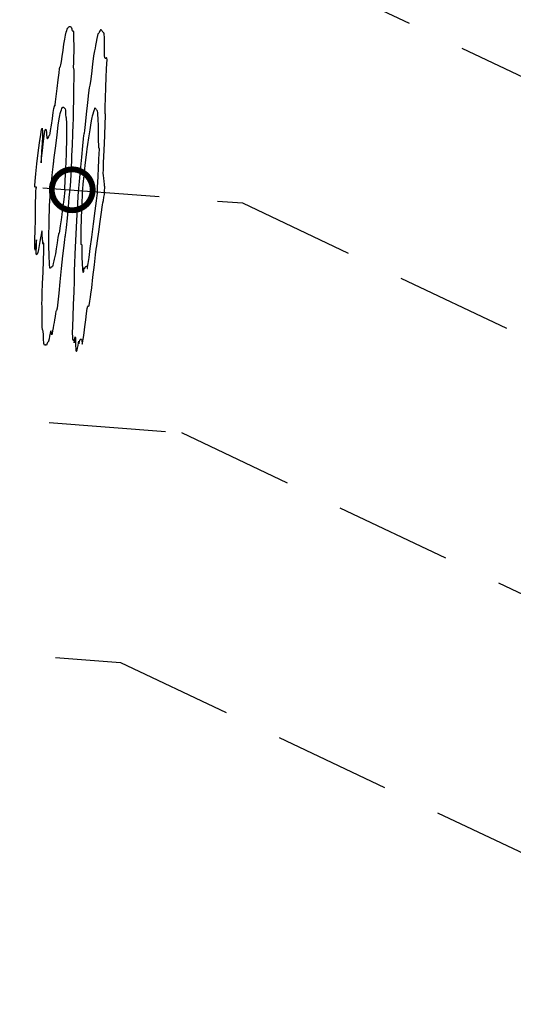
# Model space of a CAD drawing. Extents: x 3249832 to 3255657, y 13789405 to 13793316.
# Tile 4 of 256: x 3251238 to 3251449, y 13792337 to 13792759. Entities that reach past the tile are written whole.
import ezdxf

# ---------------------------------------------------------------- set-up
doc = ezdxf.new("R2010")
doc.units = 0
doc.header["$LTSCALE"] = 100
doc.header["$MEASUREMENT"] = 0
doc.linetypes.add('DASHED', pattern=[0.75, 0.5, -0.25])
for name, color, linetype in [('GRATIO_03231_CON', 1, 'CONTINUOUS'), ('PLAN', 7, 'CONTINUOUS'), ('TARGETS_EAST', 7, 'CONTINUOUS'), ('TARGETS_WEST', 7, 'CONTINUOUS')]:
    doc.layers.add(name, color=color, linetype=linetype)
doc.styles.add('Gratio_032316_contours$0$symbol', font='symbol.shx')
doc.linetypes.add('Gratio_032316_contours$0$DEPRESSION', pattern='A,0.3,["%",Gratio_032316_contours$0$symbol,S=0.05,R=180,X=0,Y=0],0.0001', length=0.3001)

# ---------------------------------------------------------------- blocks, each defined once
blk = doc.blocks.new('Gratio_032316_contours')
at = {"layer": 'GRATIO_03231_CON', "color": 5, "linetype": 'Continuous', "flags": 128}
blk.add_lwpolyline([(3251248.07, 13792620.79), (3251248, 13792621.63), (3251247.95, 13792622.57), (3251247.92, 13792623.52), (3251247.89, 13792624.36), (3251247.85, 13792625.03), (3251247.78, 13792625.48), (3251247.66, 13792625.76), (3251247.52, 13792626.22), (3251247.43, 13792627.29), (3251247.41, 13792629.24), (3251247.43, 13792631.58), (3251247.44, 13792633.67), (3251247.39, 13792635.05), (3251247.32, 13792636.07), (3251247.29, 13792637.29), (3251247.33, 13792639.19), (3251247.45, 13792642), (3251247.6, 13792645.88), (3251247.77, 13792650.77), (3251247.94, 13792655.78), (3251248.06, 13792659.84), (3251248.12, 13792662.15), (3251248.13, 13792663.05), (3251248.09, 13792663.19), (3251248.03, 13792663.12), (3251247.96, 13792662.99), (3251247.88, 13792662.85), (3251247.81, 13792662.79), (3251247.74, 13792663.01), (3251247.66, 13792663.74), (3251247.57, 13792665.08), (3251247.46, 13792666.64), (3251247.36, 13792667.89), (3251247.28, 13792668.44), (3251247.19, 13792668.32), (3251247.08, 13792667.7), (3251246.93, 13792666.71), (3251246.72, 13792665.43), (3251246.45, 13792663.88), (3251246.12, 13792662.15), (3251245.77, 13792660.5), (3251245.48, 13792659.22), (3251245.27, 13792658.53), (3251245.13, 13792658.27), (3251245.03, 13792658.24), (3251244.94, 13792658.3), (3251244.87, 13792658.67), (3251244.86, 13792659.65), (3251244.91, 13792661.37), (3251244.98, 13792663.26), (3251245.02, 13792664.55), (3251244.98, 13792664.67), (3251244.87, 13792663.83), (3251244.7, 13792662.43), (3251244.51, 13792660.94), (3251244.34, 13792660.24), (3251244.25, 13792661.25), (3251244.27, 13792664.53), (3251244.37, 13792668.93), (3251244.47, 13792672.92), (3251244.53, 13792675.37), (3251244.54, 13792676.85), (3251244.55, 13792678.37), (3251244.58, 13792680.64), (3251244.63, 13792683.23), (3251244.7, 13792685.39), (3251244.8, 13792686.59), (3251244.9, 13792687.03), (3251244.97, 13792687.09), (3251244.99, 13792687.09), (3251244.96, 13792687.09), (3251244.88, 13792687.1), (3251244.74, 13792687.11), (3251244.58, 13792687.12), (3251244.41, 13792687.13), (3251244.26, 13792687.24), (3251244.21, 13792687.9), (3251244.33, 13792689.67), (3251244.67, 13792692.91), (3251245.17, 13792697.17), (3251245.74, 13792701.78), (3251246.3, 13792706.11), (3251246.8, 13792709.63), (3251247.17, 13792711.84), (3251247.36, 13792712.44), (3251247.44, 13792712), (3251247.47, 13792711.33), (3251247.51, 13792710.95), (3251247.53, 13792710.37), (3251247.48, 13792708.84), (3251247.33, 13792705.92), (3251247.14, 13792702.38), (3251246.98, 13792699.31), (3251246.9, 13792697.63), (3251246.94, 13792697.62), (3251247.13, 13792699.38), (3251247.48, 13792702.8), (3251247.92, 13792706.81), (3251248.35, 13792710.1), (3251248.69, 13792711.68), (3251248.93, 13792711.9), (3251249.1, 13792711.4), (3251249.19, 13792710.76), (3251249.25, 13792710.13), (3251249.27, 13792709.61), (3251249.3, 13792709.22), (3251249.34, 13792708.92), (3251249.37, 13792708.6), (3251249.42, 13792708.22), (3251249.51, 13792707.91), (3251249.67, 13792707.87), (3251249.91, 13792708.2), (3251250.18, 13792708.75), (3251250.42, 13792709.25), (3251250.6, 13792709.6), (3251250.77, 13792710.18), (3251251, 13792711.46), (3251251.35, 13792713.75), (3251251.77, 13792716.54), (3251252.16, 13792719.09), (3251252.44, 13792720.85), (3251252.63, 13792721.83), (3251252.74, 13792722.2), (3251252.79, 13792722.15), (3251252.83, 13792721.97), (3251252.88, 13792721.97), (3251252.98, 13792722.45), (3251253.16, 13792723.69), (3251253.45, 13792725.97), (3251253.84, 13792729.34), (3251254.27, 13792733.05), (3251254.63, 13792736.12), (3251254.85, 13792737.82), (3251254.98, 13792738.48), (3251255.09, 13792738.67), (3251255.22, 13792738.9), (3251255.41, 13792739.53), (3251255.66, 13792740.86), (3251255.97, 13792743.06), (3251256.32, 13792745.73), (3251256.7, 13792748.37), (3251257.07, 13792750.55), (3251257.41, 13792752.22), (3251257.71, 13792753.43), (3251257.93, 13792754.25), (3251258.12, 13792754.79), (3251258.32, 13792755.17), (3251258.56, 13792755.5), (3251258.81, 13792755.75), (3251259.04, 13792755.91), (3251259.21, 13792755.94), (3251259.35, 13792755.89), (3251259.49, 13792755.82), (3251259.66, 13792755.76), (3251259.84, 13792755.64), (3251259.98, 13792755.39), (3251260.07, 13792754.96), (3251260.14, 13792754.49), (3251260.25, 13792754.18), (3251260.4, 13792754.11), (3251260.58, 13792754.04), (3251260.73, 13792753.63), (3251260.8, 13792752.64), (3251260.83, 13792751.28), (3251260.85, 13792749.83), (3251260.88, 13792748.49), (3251260.9, 13792747.06), (3251260.89, 13792745.21), (3251260.83, 13792742.81), (3251260.75, 13792740.36), (3251260.72, 13792738.56), (3251260.78, 13792737.81), (3251260.87, 13792737.53), (3251260.93, 13792736.84), (3251260.92, 13792735.16), (3251260.87, 13792732.93), (3251260.83, 13792730.88), (3251260.83, 13792729.48), (3251260.84, 13792728.27), (3251260.82, 13792726.53), (3251260.75, 13792723.8), (3251260.65, 13792720.77), (3251260.59, 13792718.35), (3251260.6, 13792717.13), (3251260.62, 13792716.14), (3251260.57, 13792714.06), (3251260.41, 13792710.03), (3251260.19, 13792705.08), (3251260, 13792700.73), (3251259.89, 13792698.06), (3251259.83, 13792696.44), (3251259.75, 13792694.85), (3251259.63, 13792692.53), (3251259.48, 13792689.92), (3251259.33, 13792687.74), (3251259.23, 13792686.41), (3251259.09, 13792685.12), (3251258.86, 13792682.78), (3251258.47, 13792678.72), (3251258.03, 13792673.93), (3251257.65, 13792669.86), (3251257.41, 13792667.58), (3251257.29, 13792666.68), (3251257.22, 13792666.39), (3251257.12, 13792665.96), (3251256.94, 13792664.75), (3251256.63, 13792662.14), (3251256.15, 13792657.76), (3251255.57, 13792652.3), (3251254.98, 13792646.69), (3251254.47, 13792641.75), (3251254.05, 13792637.9), (3251253.75, 13792635.4), (3251253.55, 13792634.38), (3251253.42, 13792634.18), (3251253.29, 13792633.96), (3251253.11, 13792633.09), (3251252.91, 13792631.76), (3251252.69, 13792630.36), (3251252.48, 13792629.18), (3251252.27, 13792628.12), (3251252.07, 13792626.99), (3251251.87, 13792625.71), (3251251.69, 13792624.56), (3251251.54, 13792623.97), (3251251.43, 13792624.18), (3251251.35, 13792624.85), (3251251.26, 13792625.49), (3251251.14, 13792625.69), (3251250.99, 13792625.38), (3251250.8, 13792624.61), (3251250.58, 13792623.43), (3251250.35, 13792622.18), (3251250.15, 13792621.23), (3251249.98, 13792620.82), (3251249.84, 13792620.76), (3251249.72, 13792620.69), (3251249.59, 13792620.37), (3251249.45, 13792619.93), (3251249.3, 13792619.58), (3251249.13, 13792619.48), (3251248.95, 13792619.55), (3251248.78, 13792619.63), (3251248.63, 13792619.61), (3251248.49, 13792619.56), (3251248.37, 13792619.59), (3251248.25, 13792619.78), (3251248.15, 13792620.18), (3251248.07, 13792620.79)], close=True, dxfattribs=at)
at = {"layer": 'GRATIO_03231_CON', "color": 1, "linetype": 'Continuous', "flags": 128}
for points in [[(3251261.53, 13792623.04), (3251261.61, 13792622.72), (3251261.65, 13792621.78), (3251261.67, 13792620.67), (3251261.69, 13792619.75), (3251261.71, 13792619.01), (3251261.74, 13792618.36), (3251261.78, 13792617.75), (3251261.86, 13792617.24), (3251261.98, 13792616.96), (3251262.14, 13792617), (3251262.34, 13792617.41), (3251262.55, 13792618.21), (3251262.75, 13792619.37), (3251262.92, 13792620.52), (3251263.04, 13792621.19), (3251263.1, 13792621.11), (3251263.13, 13792620.63), (3251263.16, 13792620.28), (3251263.24, 13792620.46), (3251263.35, 13792620.98), (3251263.47, 13792621.55), (3251263.61, 13792621.9), (3251263.75, 13792622.06), (3251263.9, 13792622.12), (3251264.06, 13792622.11), (3251264.22, 13792621.99), (3251264.33, 13792621.67), (3251264.4, 13792621.11), (3251264.44, 13792620.48), (3251264.47, 13792620.04), (3251264.53, 13792619.98), (3251264.63, 13792620.39), (3251264.79, 13792621.32), (3251265.01, 13792622.81), (3251265.29, 13792624.84), (3251265.63, 13792627.38), (3251266.02, 13792630.31), (3251266.4, 13792633.13), (3251266.71, 13792635.24), (3251266.92, 13792636.23), (3251267.04, 13792636.39), (3251267.14, 13792636.2), (3251267.26, 13792636.07), (3251267.4, 13792636.17), (3251267.56, 13792636.59), (3251267.71, 13792637.37), (3251267.85, 13792638.33), (3251267.98, 13792639.24), (3251268.1, 13792640.04), (3251268.27, 13792641.39), (3251268.6, 13792644.13), (3251269.12, 13792648.67), (3251269.71, 13792653.87), (3251270.22, 13792658.19), (3251270.54, 13792660.59), (3251270.79, 13792662.09), (3251271.11, 13792664.21), (3251271.63, 13792667.99), (3251272.22, 13792672.52), (3251272.72, 13792676.4), (3251273.02, 13792678.6), (3251273.18, 13792679.63), (3251273.34, 13792680.38), (3251273.57, 13792681.51), (3251273.83, 13792682.84), (3251274.01, 13792683.97), (3251274.05, 13792684.61), (3251274, 13792684.85), (3251273.93, 13792684.89), (3251273.92, 13792684.9), (3251273.95, 13792684.9), (3251273.99, 13792684.89), (3251274.04, 13792684.91), (3251274.07, 13792685.03), (3251274.1, 13792685.35), (3251274.12, 13792685.94), (3251274.14, 13792686.63), (3251274.14, 13792687.21), (3251274.14, 13792687.52), (3251274.13, 13792687.61), (3251274.12, 13792687.59), (3251274.11, 13792687.59), (3251274.08, 13792687.8), (3251274.01, 13792688.43), (3251273.88, 13792689.6), (3251273.74, 13792690.99), (3251273.62, 13792692.21), (3251273.55, 13792693.09), (3251273.57, 13792694.51), (3251273.69, 13792697.58), (3251273.92, 13792702.92), (3251274.19, 13792709.16), (3251274.4, 13792714.44), (3251274.48, 13792717.37), (3251274.46, 13792718.42), (3251274.39, 13792718.56), (3251274.33, 13792718.69), (3251274.29, 13792719.48), (3251274.33, 13792721.54), (3251274.45, 13792725.21), (3251274.62, 13792729.76), (3251274.81, 13792734.17), (3251274.98, 13792737.63), (3251275.09, 13792740.06), (3251275.13, 13792741.59), (3251275.09, 13792742.35), (3251274.98, 13792742.56), (3251274.8, 13792742.44), (3251274.59, 13792742.23), (3251274.36, 13792742.18), (3251274.18, 13792742.55), (3251274.06, 13792743.51), (3251274.01, 13792744.88), (3251274, 13792746.42), (3251274.01, 13792747.91), (3251274.03, 13792749.28), (3251274.03, 13792750.5), (3251274.01, 13792751.52), (3251273.96, 13792752.33), (3251273.87, 13792752.86), (3251273.76, 13792753.13), (3251273.61, 13792753.24), (3251273.45, 13792753.36), (3251273.28, 13792753.59), (3251273.11, 13792753.89), (3251272.95, 13792754.16), (3251272.81, 13792754.35), (3251272.69, 13792754.46), (3251272.57, 13792754.52), (3251272.44, 13792754.54), (3251272.3, 13792754.47), (3251272.15, 13792754.24), (3251271.99, 13792753.82), (3251271.83, 13792753.34), (3251271.66, 13792753), (3251271.47, 13792752.88), (3251271.27, 13792752.7), (3251271.05, 13792752.09), (3251270.79, 13792750.8), (3251270.52, 13792749.18), (3251270.26, 13792747.72), (3251270.01, 13792746.7), (3251269.73, 13792745.51), (3251269.38, 13792743.35), (3251268.92, 13792739.77), (3251268.43, 13792735.71), (3251268.01, 13792732.43), (3251267.73, 13792730.77), (3251267.5, 13792729.65), (3251267.19, 13792727.54), (3251266.72, 13792723.42), (3251266.19, 13792718.37), (3251265.73, 13792713.96), (3251265.45, 13792711.39), (3251265.29, 13792710.27), (3251265.2, 13792709.82), (3251265.11, 13792709.28), (3251264.95, 13792707.88), (3251264.65, 13792704.89), (3251264.2, 13792699.95), (3251263.68, 13792694.28), (3251263.24, 13792689.51), (3251262.97, 13792686.76), (3251262.82, 13792685.14), (3251262.68, 13792683.25), (3251262.48, 13792679.99), (3251262.22, 13792675.46), (3251261.93, 13792670.04), (3251261.63, 13792664.17), (3251261.37, 13792658.65), (3251261.2, 13792654.33), (3251261.15, 13792651.69), (3251261.15, 13792649.69), (3251261.1, 13792646.92), (3251260.94, 13792642.4), (3251260.71, 13792636.91), (3251260.49, 13792631.64), (3251260.33, 13792627.58), (3251260.27, 13792624.76), (3251260.3, 13792623), (3251260.42, 13792622.07), (3251260.6, 13792621.72), (3251260.77, 13792621.66), (3251260.9, 13792621.64), (3251260.97, 13792621.54), (3251261.02, 13792621.28), (3251261.05, 13792620.85), (3251261.08, 13792620.53), (3251261.15, 13792620.67), (3251261.27, 13792621.48), (3251261.41, 13792622.48), (3251261.53, 13792623.04)], [(3251264.3, 13792662.13), (3251264.35, 13792660.5), (3251264.39, 13792658.37), (3251264.42, 13792656.43), (3251264.44, 13792655.19), (3251264.47, 13792654.42), (3251264.52, 13792653.71), (3251264.6, 13792652.77), (3251264.71, 13792651.77), (3251264.83, 13792650.99), (3251264.95, 13792650.65), (3251265.06, 13792650.73), (3251265.17, 13792651.12), (3251265.27, 13792651.71), (3251265.36, 13792652.3), (3251265.42, 13792652.64), (3251265.45, 13792652.6), (3251265.46, 13792652.35), (3251265.48, 13792652.18), (3251265.52, 13792652.27), (3251265.6, 13792652.55), (3251265.73, 13792652.87), (3251265.91, 13792653.1), (3251266.12, 13792653.25), (3251266.31, 13792653.34), (3251266.46, 13792653.37), (3251266.56, 13792653.32), (3251266.62, 13792653.16), (3251266.66, 13792652.87), (3251266.68, 13792652.56), (3251266.69, 13792652.33), (3251266.73, 13792652.36), (3251266.83, 13792652.94), (3251267.05, 13792654.44), (3251267.43, 13792657.11), (3251267.95, 13792660.94), (3251268.6, 13792665.81), (3251269.34, 13792671.45), (3251270.06, 13792676.95), (3251270.62, 13792681.26), (3251270.93, 13792683.63), (3251271.04, 13792684.5), (3251271.06, 13792684.63), (3251271.06, 13792684.63), (3251271.07, 13792684.65), (3251271.07, 13792684.7), (3251271.09, 13792684.81), (3251271.1, 13792684.93), (3251271.09, 13792685.03), (3251271.06, 13792685.12), (3251271.04, 13792685.38), (3251271.03, 13792686.03), (3251271.06, 13792687.26), (3251271.14, 13792689.18), (3251271.28, 13792691.88), (3251271.46, 13792695.31), (3251271.66, 13792698.82), (3251271.81, 13792701.63), (3251271.88, 13792703.17), (3251271.87, 13792703.71), (3251271.81, 13792703.74), (3251271.74, 13792703.72), (3251271.66, 13792704.04), (3251271.59, 13792705.08), (3251271.53, 13792707.03), (3251271.48, 13792709.42), (3251271.45, 13792711.62), (3251271.44, 13792713.16), (3251271.43, 13792714.26), (3251271.4, 13792715.33), (3251271.34, 13792716.64), (3251271.25, 13792718.01), (3251271.16, 13792719.1), (3251271.07, 13792719.7), (3251270.99, 13792719.93), (3251270.9, 13792720.01), (3251270.81, 13792720.13), (3251270.7, 13792720.3), (3251270.56, 13792720.48), (3251270.39, 13792720.66), (3251270.21, 13792720.8), (3251270.04, 13792720.91), (3251269.91, 13792720.95), (3251269.79, 13792720.78), (3251269.61, 13792720.28), (3251269.37, 13792719.38), (3251269.09, 13792718.33), (3251268.84, 13792717.46), (3251268.65, 13792716.94), (3251268.46, 13792716.24), (3251268.18, 13792714.65), (3251267.75, 13792711.75), (3251267.26, 13792708.31), (3251266.85, 13792705.35), (3251266.57, 13792703.56), (3251266.37, 13792702.15), (3251266.1, 13792700), (3251265.68, 13792696.36), (3251265.21, 13792692.1), (3251264.82, 13792688.48), (3251264.61, 13792686.43), (3251264.54, 13792685.42), (3251264.51, 13792684.6), (3251264.45, 13792683.23), (3251264.37, 13792681.02), (3251264.25, 13792677.8), (3251264.11, 13792673.59), (3251263.99, 13792669.2), (3251263.92, 13792665.65), (3251263.93, 13792663.68), (3251263.99, 13792662.92), (3251264.05, 13792662.72), (3251264.09, 13792662.57), (3251264.12, 13792662.45), (3251264.14, 13792662.5), (3251264.19, 13792662.74), (3251264.24, 13792662.79), (3251264.3, 13792662.13)]]:
    blk.add_lwpolyline(points, close=True, dxfattribs=at)
at = {"layer": 'GRATIO_03231_CON', "color": 5, "linetype": 'Gratio_032316_contours$0$DEPRESSION', "flags": 128}
blk.add_lwpolyline([(3251250.58, 13792653.77), (3251250.51, 13792655.19), (3251250.43, 13792656.84), (3251250.38, 13792658.29), (3251250.34, 13792659.24), (3251250.32, 13792659.75), (3251250.28, 13792659.98), (3251250.23, 13792660.18), (3251250.19, 13792660.97), (3251250.19, 13792663.02), (3251250.26, 13792666.7), (3251250.36, 13792671.05), (3251250.44, 13792674.77), (3251250.49, 13792676.93), (3251250.51, 13792678.11), (3251250.55, 13792679.29), (3251250.64, 13792681.16), (3251250.76, 13792683.33), (3251250.86, 13792685.18), (3251250.93, 13792686.2), (3251250.98, 13792686.58), (3251250.99, 13792686.64), (3251251.01, 13792686.7), (3251251.06, 13792687.18), (3251251.21, 13792688.47), (3251251.46, 13792690.78), (3251251.76, 13792693.5), (3251252.03, 13792695.81), (3251252.18, 13792697.1), (3251252.24, 13792697.58), (3251252.27, 13792697.67), (3251252.31, 13792697.82), (3251252.43, 13792698.67), (3251252.71, 13792700.88), (3251253.18, 13792704.81), (3251253.74, 13792709.51), (3251254.26, 13792713.68), (3251254.63, 13792716.35), (3251254.9, 13792717.83), (3251255.12, 13792718.72), (3251255.37, 13792719.51), (3251255.63, 13792720.25), (3251255.87, 13792720.83), (3251256.08, 13792721.21), (3251256.25, 13792721.4), (3251256.43, 13792721.42), (3251256.62, 13792721.32), (3251256.81, 13792721.16), (3251256.98, 13792721.01), (3251257.12, 13792720.89), (3251257.23, 13792720.66), (3251257.32, 13792720.14), (3251257.38, 13792719.21), (3251257.44, 13792718.14), (3251257.51, 13792717.26), (3251257.59, 13792716.77), (3251257.67, 13792716.19), (3251257.73, 13792714.93), (3251257.75, 13792712.6), (3251257.74, 13792709.78), (3251257.73, 13792707.29), (3251257.73, 13792705.64), (3251257.7, 13792704.12), (3251257.62, 13792701.68), (3251257.46, 13792697.7), (3251257.27, 13792693.12), (3251257.1, 13792689.25), (3251257.01, 13792687.09), (3251256.98, 13792686.3), (3251257, 13792686.18), (3251257.05, 13792686.12), (3251257.06, 13792685.75), (3251256.97, 13792684.74), (3251256.76, 13792682.94), (3251256.49, 13792680.81), (3251256.24, 13792678.97), (3251256.08, 13792677.82), (3251255.95, 13792676.89), (3251255.76, 13792675.5), (3251255.46, 13792673.21), (3251255.12, 13792670.59), (3251254.82, 13792668.46), (3251254.65, 13792667.44), (3251254.57, 13792667.25), (3251254.54, 13792667.39), (3251254.49, 13792667.4), (3251254.38, 13792666.92), (3251254.16, 13792665.62), (3251253.81, 13792663.36), (3251253.39, 13792660.75), (3251253.03, 13792658.58), (3251252.81, 13792657.41), (3251252.66, 13792656.87), (3251252.53, 13792656.4), (3251252.34, 13792655.56), (3251252.12, 13792654.54), (3251251.91, 13792653.69), (3251251.75, 13792653.25), (3251251.61, 13792653.11), (3251251.46, 13792653.04), (3251251.26, 13792652.87), (3251251.05, 13792652.65), (3251250.86, 13792652.5), (3251250.74, 13792652.54), (3251250.65, 13792652.91), (3251250.58, 13792653.77)], close=True, dxfattribs=at)

msp = doc.modelspace()

# ---------------------------------------------------------------- linework, layer by layer
at = {"layer": 'PLAN', "color": 8, "linetype": 'DASHED'}
for p, q in [((3250051.07, 13792777.58), (3251333.13, 13792680.41)), ((3251359.22, 13792778.72), (3252813.07, 13792088.74)), ((3251333.13, 13792680.41), (3252751.51, 13792007.27)), ((3250053.79, 13792677.09), (3251307.05, 13792582.1)), ((3251307.05, 13792582.1), (3252689.96, 13791925.79)), ((3250056.5, 13792576.6), (3251280.96, 13792483.79)), ((3251280.96, 13792483.79), (3252628.4, 13791844.31))]:
    msp.add_line(p, q, dxfattribs=at)
at = {"layer": 'TARGETS_WEST', "const_width": 2.5}
msp.add_lwpolyline([(3251251.5, 13792686.02, 1), (3251269, 13792686.02, 1)], format="xyb", close=True, dxfattribs=at)

# ---------------------------------------------------------------- block references
at = {"layer": 'TARGETS_EAST'}
msp.add_blockref('Gratio_032316_contours', (0, 0), dxfattribs=at)

doc.saveas('drawing.dxf')
